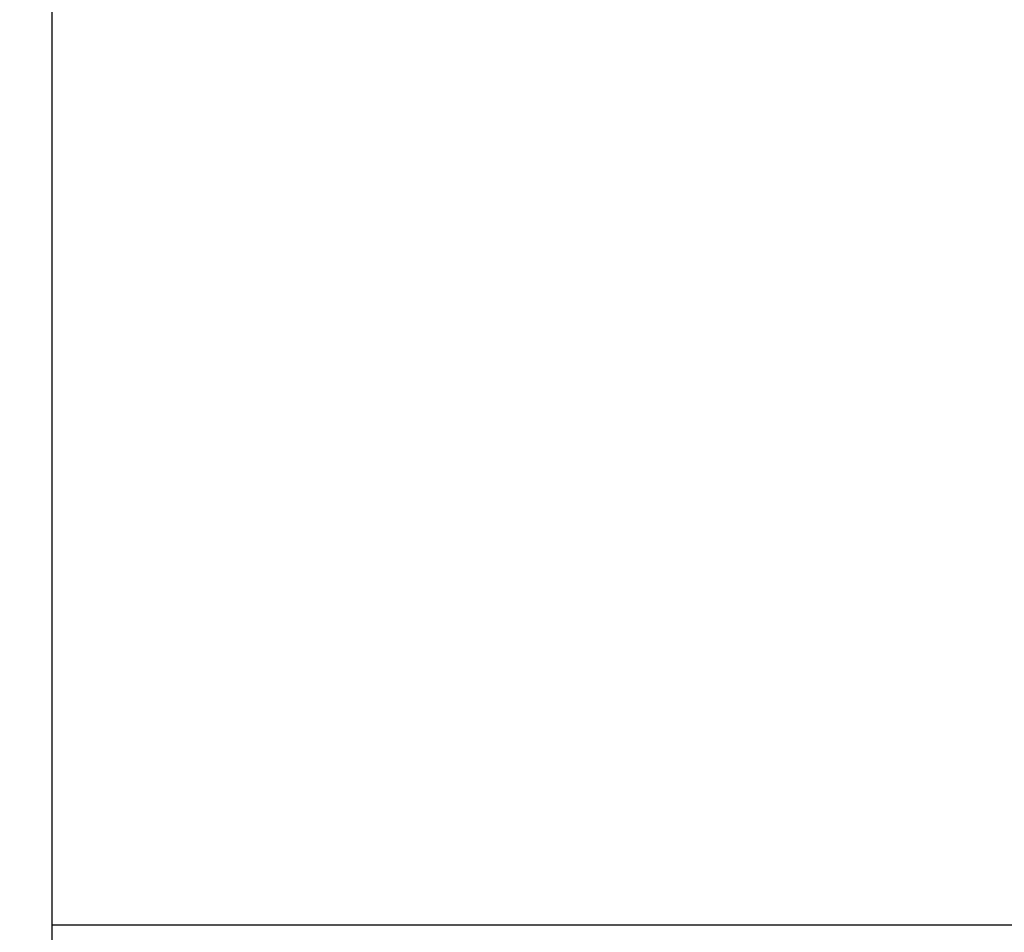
# Model space of a CAD drawing. Extents: x 0 to 593, y 42 to 136.
# Tile 4 of 52: x 120 to 137, y 75 to 90. Entities that reach past the tile are written whole.
import ezdxf

# ---------------------------------------------------------------- set-up
doc = ezdxf.new("R2010")
doc.units = 0
doc.header["$LTSCALE"] = 3
doc.header["$MEASUREMENT"] = 0
doc.header["$PDMODE"] = 1
doc.layers.get('DEFPOINTS').update_dxf_attribs({"linetype": 'CONTINUOUS'})
doc.layers.add('DIM', color=4, linetype='CONTINUOUS')
doc.layers.add('OUT', color=3, linetype='CONTINUOUS')
doc.styles.add('DIM-7', font='SIMPLEX.shx', dxfattribs={"width": 0.7, "bigfont": 'chineset.shx'})
doc.dimstyles.new('CNS', dxfattribs={"dimtxt": 3.5, "dimasz": 2.5, "dimexe": 1, "dimexo": 1.5, "dimgap": 0.09, "dimtad": 0, "dimdsep": 46, "dimtxsty": 'DIM-7', "dimcen": 0.09, "dimclrd": 1, "dimclre": 1, "dimclrt": 4, "dimadec": 0, "dimazin": 0, "dimtfac": 1, "dimtix": 1, "dimtmove": 2, "dimatfit": 3, "dimfxl": 1, "dimtvp": 0.971429, "dimtolj": 1, "dimarcsym": 0})

# ---------------------------------------------------------------- blocks, each defined once
blk = doc.blocks.new('*D3')
at = {"layer": 'DEFPOINTS', "color": 0, "transparency": 16777216}
for p in [(189.952, 75.488), (109.952, 64.418), (109.952, 49.656)]:
    blk.add_point(p, dxfattribs=at)
at = {"layer": 'DIM', "color": 7, "lineweight": -2, "transparency": 16777216}
for p, q in [((189.952, 74.288), (189.952, 48.856)), ((109.952, 63.218), (109.952, 48.856)), ((187.952, 49.656), (111.952, 49.656))]:
    blk.add_line(p, q, dxfattribs=at)
at = {"layer": 'DIM', "color": 7, "transparency": 16777216}
for points in [[(111.952, 49.989), (111.952, 49.322), (109.952, 49.656)], [(187.952, 49.989), (187.952, 49.322), (189.952, 49.656)]]:
    blk.add_solid(points, dxfattribs=at)
at = {"layer": 'DIM', "color": 7, "transparency": 16777216, "insert": (149.952, 51.856), "char_height": 2.8, "attachment_point": 5, "style": 'DIM-7'}
blk.add_mtext('\\A1;80', dxfattribs=at)

msp = doc.modelspace()

# ---------------------------------------------------------------- linework, layer by layer
at = {"layer": 'OUT', "color": 0}
for p, q in [((120.952, 118.918), (120.952, 64.918)), ((120.952, 74.918), (146.952, 74.918))]:
    msp.add_line(p, q, dxfattribs=at)

# ---------------------------------------------------------------- dimensions: what is measured, and where the dimension line sits
at = {"layer": 'DIM', "color": 0}
dim = msp.add_linear_dim(base=(109.952, 49.656), p1=(189.952, 75.488), p2=(109.952, 64.418), dimstyle='CNS', override={"dimscale": 0.8, "dimgap": 1, "dimtad": 1, "dimclrd": 7, "dimclre": 7, "dimclrt": 7, "dimtp": 0.3, "dimtm": -0.1, "dimtfac": 0.6, "dimtmove": 0}, dxfattribs=at)
dim.commit()
dim.dimension.update_dxf_attribs({"geometry": '*D3', "text_midpoint": (149.952, 51.856)})

doc.saveas('drawing.dxf')
